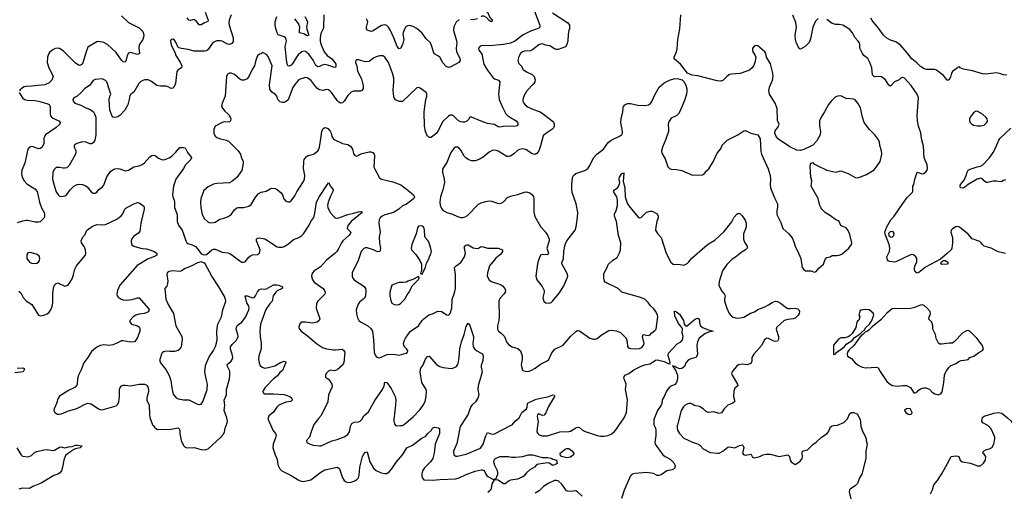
# Model space of a CAD drawing. Header units: inches. Extents: x 2220522 to 2384314, y 721474 to 893490.
# Tile 65 of 256: x 2254778 to 2265918, y 799246 to 804594. Entities that reach past the tile are written whole.
import ezdxf

# ---------------------------------------------------------------- set-up
doc = ezdxf.new("R2010")
doc.units = ezdxf.units.IN
doc.header["$MEASUREMENT"] = 0
for name, color, linetype in [('C2759', 7, 'Continuous'), ('C2769', 7, 'Continuous'), ('C2850', 7, 'Continuous'), ('C2860', 7, 'Continuous')]:
    doc.layers.add(name, color=color, linetype=linetype)

msp = doc.modelspace()

# ---------------------------------------------------------------- linework, layer by layer
at = {"layer": 'C2759', "color": 5}
for points, elevation in [([(2256289, 800000), (2256302, 799982), (2256330, 799960), (2256350, 799956), (2256400, 799960), (2256470, 799957), (2256570, 799976), (2256584, 799964), (2256589, 799950), (2256590, 799910), (2256604, 799830), (2256630, 799776), (2256650, 799757), (2256670, 799750), (2256750, 799752), (2256830, 799730), (2256870, 799727), (2256910, 799739), (2257050, 799866), (2257080, 799900), (2257094, 799926), (2257103, 799970), (2257114, 800000)], 220), ([(2257620, 800000), (2257641, 799950), (2257673, 799910), (2257678, 799890), (2257676, 799875), (2257644, 799790), (2257643, 799750), (2257668, 799670), (2257688, 799628), (2257701, 799550), (2257722, 799510), (2257742, 799490), (2257850, 799437), (2257930, 799386), (2257950, 799376), (2257990, 799367), (2258070, 799385), (2258185, 799475), (2258230, 799498), (2258370, 799530), (2258390, 799520), (2258397, 799510), (2258429, 799409), (2258450, 799378), (2258470, 799364), (2258490, 799358), (2258530, 799360), (2258570, 799374), (2258590, 799386), (2258610, 799411), (2258619, 799441), (2258626, 799530), (2258658, 799650), (2258670, 799676), (2258690, 799699), (2258710, 799705), (2258740, 799590), (2258779, 799519), (2258810, 799494), (2258867, 799467), (2258910, 799458), (2258930, 799460), (2258960, 799480), (2258997, 799523), (2259042, 799590), (2259110, 799670), (2259159, 799750), (2259221, 799779), (2259330, 799863), (2259370, 799876), (2259394, 799910), (2259436, 799950), (2259450, 799971), (2259470, 799982), (2259517, 799977), (2259527, 799967), (2259529, 799910), (2259477, 799790), (2259467, 799690), (2259451, 799630), (2259426, 799590), (2259356, 799524), (2259337, 799490), (2259328, 799452), (2259327, 799427), (2259330, 799408), (2259350, 799387), (2259450, 799383), (2259530, 799392), (2259710, 799397), (2259750, 799409), (2259830, 799447), (2259930, 799485), (2260000, 799499)], 220), ([(2258102, 800000), (2258074, 799930), (2258056, 799870), (2258023, 799830), (2258028, 799808), (2258065, 799790), (2258100, 799780), (2258170, 799770), (2258190, 799772), (2258310, 799829), (2258370, 799842), (2258450, 799873), (2258490, 799899), (2258510, 799931), (2258521, 799990), (2258526, 800000)], 240), ([(2259041, 800000), (2259056, 799996), (2259088, 800000)], 240), ([(2259768, 800000), (2259761, 799990), (2259722, 799798), (2259685, 799710), (2259689, 799669), (2259713, 799653), (2259733, 799653), (2259830, 799676), (2259990, 799744), (2260000, 799758)], 240), ([(2254747, 799750), (2254790, 799674), (2254810, 799656), (2254872, 799648), (2254910, 799661), (2254945, 799695), (2254970, 799708), (2255050, 799727), (2255090, 799730), (2255150, 799719), (2255170, 799722), (2255230, 799757), (2255250, 799762), (2255272, 799752), (2255290, 799750), (2255330, 799760), (2255370, 799763), (2255410, 799778), (2255430, 799780), (2255485, 799770), (2255462, 799750), (2255404, 799736), (2255376, 799724), (2255364, 799710), (2255318, 799682), (2255297, 799663), (2255276, 799610), (2255263, 799530), (2255251, 799490), (2255230, 799463), (2255210, 799450), (2255163, 799437), (2255020, 799350), (2254927, 799313), (2254890, 799290), (2254806, 799294), (2254770, 799282)], 180)]:
    msp.add_lwpolyline(points, dxfattribs=dict(at, elevation=elevation))
at = {"layer": 'C2769', "color": 5}
for points, elevation in [([(2260000, 799758), (2260023, 799790), (2260050, 799884), (2260070, 799924), (2260107, 799907), (2260130, 799904), (2260150, 799908), (2260330, 800000)], 240), ([(2260638, 800000), (2260630, 799930), (2260641, 799910), (2260657, 799897), (2260690, 799883), (2260750, 799883), (2260890, 799928), (2260990, 799934), (2261010, 799939), (2261070, 799976), (2261090, 799982), (2261110, 799980), (2261145, 799950), (2261174, 799934), (2261311, 799890), (2261350, 799882), (2261390, 799881), (2261431, 799889), (2261470, 799905), (2261503, 799930), (2261525, 799955), (2261555, 800000)], 240), ([(2261956, 800000), (2261970, 799971), (2261975, 799950), (2261975, 799890), (2261963, 799810), (2261967, 799790), (2262056, 799670), (2262080, 799650), (2262139, 799619), (2262179, 799579), (2262193, 799550), (2262185, 799515), (2262160, 799500), (2262101, 799490), (2262036, 799444), (2262010, 799434), (2261990, 799436), (2261950, 799457), (2261870, 799468), (2261741, 799459), (2261710, 799452), (2261698, 799442), (2261689, 799431), (2261615, 799270), (2261585, 799175)], 240), ([(2262218, 800000), (2262216, 799970), (2262221, 799950), (2262242, 799910), (2262290, 799857), (2262390, 799812), (2262459, 799790), (2262477, 799777), (2262510, 799737), (2262590, 799695), (2262668, 799688), (2262690, 799690), (2262734, 799710), (2262790, 799755), (2262810, 799759), (2262870, 799747), (2262923, 799777), (2262950, 799781), (2262965, 799770), (2262971, 799751), (2262956, 799690), (2262971, 799671), (2262990, 799667), (2263050, 799678), (2263055, 799675), (2263070, 799642), (2263090, 799636), (2263150, 799651), (2263189, 799671), (2263224, 799676), (2263270, 799678), (2263370, 799650), (2263470, 799670), (2263487, 799650), (2263494, 799610), (2263507, 799590), (2263550, 799561), (2263582, 799578), (2263610, 799601), (2263630, 799630), (2263635, 799650), (2263630, 799690), (2263635, 799710), (2263690, 799728), (2263703, 799737), (2263750, 799787), (2263790, 799812), (2263850, 799868), (2263913, 799910), (2263930, 799930), (2263952, 799988), (2263970, 799997), (2263986, 800000)], 260), ([(2264295, 800000), (2264296, 799990), (2264320, 799920), (2264341, 799890), (2264356, 799850), (2264355, 799830), (2264365, 799790), (2264350, 799710), (2264352, 799630), (2264306, 799450), (2264280, 799410), (2264255, 799345), (2264230, 799320), (2264176, 799284), (2264168, 799272), (2264163, 799250), (2264182, 799170)], 260), ([(2265084, 799230), (2265107, 799273), (2265120, 799330), (2265161, 799379), (2265216, 799464), (2265276, 799570), (2265315, 799650), (2265370, 799660), (2265390, 799656), (2265403, 799650), (2265420, 799610), (2265441, 799590), (2265534, 799574), (2265613, 799547), (2265650, 799547), (2265683, 799577), (2265704, 799610), (2265709, 799650), (2265690, 799677), (2265674, 799690), (2265683, 799710), (2265710, 799725), (2265759, 799741), (2265782, 799758), (2265800, 799790), (2265810, 799850), (2265810, 799870), (2265804, 799890), (2265770, 799962), (2265732, 800000)], 260), ([(2260000, 799499), (2260010, 799501), (2260031, 799491), (2260051, 799450), (2260068, 799428), (2260130, 799395), (2260166, 799394), (2260187, 799450), (2260189, 799470), (2260184, 799490), (2260152, 799550), (2260144, 799590), (2260146, 799610), (2260154, 799626), (2260210, 799650), (2260310, 799651), (2260344, 799644), (2260384, 799644), (2260470, 799652), (2260530, 799669), (2260582, 799670), (2260690, 799640), (2260750, 799641), (2260790, 799632), (2260810, 799621), (2260852, 799610), (2260859, 799570), (2260830, 799555), (2260810, 799550), (2260770, 799576), (2260758, 799578), (2260723, 799577), (2260630, 799560), (2260603, 799530), (2260550, 799498), (2260510, 799466), (2260482, 799430), (2260463, 799417), (2260410, 799396), (2260330, 799384), (2260308, 799372), (2260270, 799342), (2260250, 799341), (2260190, 799382), (2260170, 799388), (2260150, 799388), (2260141, 799379), (2260120, 799340), (2260112, 799288), (2260104, 799270), (2260075, 799245)], 220), ([(2261143, 799203), (2261090, 799252), (2261070, 799262), (2261010, 799253), (2260977, 799257), (2260963, 799263), (2260910, 799337), (2260870, 799374), (2260850, 799381), (2260830, 799379), (2260765, 799350), (2260705, 799310), (2260656, 799264), (2260610, 799237)], 240)]:
    msp.add_lwpolyline(points, dxfattribs=dict(at, elevation=elevation))
at = {"layer": 'C2769', "color": 5, "elevation": 220}
msp.add_lwpolyline([(2260970, 799635), (2260908, 799650), (2260897, 799657), (2260893, 799690), (2260950, 799734), (2260970, 799743), (2260990, 799740), (2261020, 799720), (2261046, 799690), (2261043, 799670), (2261026, 799654), (2261010, 799645)], close=True, dxfattribs=at)
at = {"layer": 'C2850', "color": 5}
for points, elevation in [([(2255930, 804636), (2256010, 804563), (2256130, 804500), (2256170, 804461), (2256179, 804439), (2256182, 804410), (2256172, 804368), (2256130, 804309), (2256126, 804274), (2256133, 804210), (2256110, 804199), (2256030, 804221), (2256010, 804214), (2255994, 804190), (2255982, 804138), (2255970, 804113), (2255950, 804115), (2255930, 804136), (2255870, 804223), (2255773, 804313), (2255730, 804334), (2255670, 804346), (2255650, 804344), (2255550, 804281), (2255530, 804229), (2255490, 804095), (2255470, 804078), (2255450, 804077), (2255410, 804103), (2255270, 804241), (2255230, 804267), (2255191, 804271), (2255170, 804263), (2255145, 804250), (2255116, 804224), (2255106, 804210), (2255092, 804170), (2255090, 804110), (2255107, 804050), (2255149, 803970), (2255155, 803950), (2255142, 803910), (2255110, 803879), (2255063, 803857), (2254910, 803840), (2254850, 803838), (2254830, 803832), (2254810, 803823), (2254782, 803798), (2254775, 803790)], 220), ([(2257170, 804650), (2257146, 804590), (2257144, 804556), (2257148, 804530), (2257194, 804390), (2257193, 804347), (2257177, 804323), (2257150, 804314), (2257130, 804318), (2257070, 804350), (2257046, 804354), (2257010, 804353), (2256990, 804347), (2256957, 804323), (2256910, 804255), (2256890, 804240), (2256870, 804237), (2256750, 804239), (2256685, 804255), (2256607, 804267), (2256577, 804277), (2256567, 804287), (2256550, 804333), (2256530, 804361), (2256510, 804374), (2256490, 804368), (2256486, 804350), (2256491, 804310), (2256536, 804216), (2256544, 804190), (2256594, 804114), (2256613, 804070), (2256610, 804049), (2256570, 804025), (2256554, 804006), (2256540, 803870), (2256522, 803830), (2256510, 803820), (2256490, 803816), (2256450, 803836), (2256430, 803840), (2256370, 803840), (2256330, 803850), (2256270, 803894), (2256230, 803914), (2256192, 803912), (2256170, 803904), (2256150, 803893), (2256127, 803870), (2256070, 803772), (2256036, 803750), (2256024, 803736), (2256018, 803690), (2256002, 803630), (2255968, 803570), (2255910, 803510), (2255890, 803496), (2255850, 803487), (2255832, 803492), (2255823, 803503), (2255799, 803570), (2255791, 803690), (2255796, 803724), (2255809, 803750), (2255782, 803830), (2255773, 803873), (2255765, 803890), (2255750, 803905), (2255720, 803920), (2255710, 803924), (2255630, 803918), (2255610, 803906), (2255570, 803854), (2255510, 803811), (2255472, 803768), (2255427, 803730), (2255392, 803708), (2255381, 803690), (2255384, 803670), (2255403, 803650), (2255470, 803627), (2255510, 803605), (2255577, 803577), (2255612, 803552), (2255626, 803530), (2255638, 803490), (2255641, 803450), (2255639, 803290), (2255628, 803232), (2255610, 803199), (2255590, 803190), (2255570, 803190), (2255530, 803206), (2255490, 803210), (2255426, 803194), (2255401, 803179), (2255395, 803170), (2255394, 803150), (2255412, 803112), (2255414, 803090), (2255409, 803070), (2255337, 802943), (2255310, 802917), (2255290, 802912), (2255270, 802912), (2255230, 802922), (2255190, 802921), (2255170, 802904), (2255152, 802870), (2255148, 802790), (2255170, 802705), (2255190, 802645), (2255215, 802610), (2255230, 802597), (2255251, 802591), (2255290, 802600), (2255310, 802616), (2255350, 802670), (2255390, 802708), (2255430, 802728), (2255450, 802732), (2255490, 802728), (2255518, 802718), (2255541, 802701), (2255587, 802647), (2255610, 802631), (2255630, 802631), (2255650, 802643), (2255670, 802667), (2255716, 802704), (2255730, 802721), (2255765, 802815), (2255805, 802875), (2255830, 802896), (2255854, 802906), (2255890, 802909), (2255910, 802907), (2255970, 802885), (2256010, 802891), (2256070, 802930), (2256130, 802940), (2256164, 802956), (2256190, 802974), (2256250, 803040), (2256270, 803055), (2256290, 803060), (2256310, 803055), (2256348, 803028), (2256381, 803010), (2256410, 803008), (2256430, 803014), (2256470, 803031), (2256498, 803050), (2256541, 803090), (2256590, 803146), (2256630, 803148), (2256650, 803142), (2256678, 803090), (2256711, 803050), (2256721, 803030), (2256713, 803010), (2256654, 802950), (2256631, 802909), (2256544, 802790), (2256517, 802710), (2256508, 802610), (2256509, 802590), (2256527, 802550), (2256530, 802530), (2256530, 802470), (2256558, 802390), (2256558, 802310), (2256576, 802270), (2256616, 802210), (2256633, 802170), (2256656, 802090), (2256670, 802070), (2256682, 802062), (2256730, 802047), (2256766, 802026), (2256795, 801995), (2256830, 801945), (2256850, 801935), (2256870, 801932), (2256890, 801937), (2256950, 801989), (2256970, 801996), (2256990, 801996), (2257070, 801963), (2257134, 801954), (2257164, 801944), (2257210, 801912), (2257270, 801863), (2257290, 801850), (2257310, 801848), (2257330, 801855), (2257370, 801907), (2257390, 801922), (2257410, 801931), (2257470, 801935), (2257492, 801950), (2257499, 801990), (2257456, 802090), (2257457, 802110), (2257470, 802123), (2257490, 802124), (2257550, 802112), (2257590, 802093), (2257650, 802048), (2257690, 802025), (2257710, 802020), (2257750, 802020), (2257772, 802028), (2257821, 802059), (2257874, 802106), (2257937, 802130), (2257970, 802150), (2257990, 802171), (2258054, 802270), (2258073, 802310), (2258105, 802355), (2258117, 802403), (2258136, 802530), (2258170, 802593), (2258257, 802723), (2258270, 802750), (2258293, 802710), (2258324, 802670), (2258322, 802650), (2258297, 802603), (2258268, 802530), (2258260, 802490), (2258264, 802470), (2258290, 802413), (2258338, 802358), (2258350, 802350), (2258367, 802347), (2258390, 802350), (2258490, 802391), (2258556, 802404), (2258610, 802420), (2258642, 802422), (2258650, 802418), (2258653, 802410), (2258530, 802311), (2258496, 802270), (2258486, 802250), (2258484, 802230), (2258523, 802190), (2258518, 802170), (2258502, 802150), (2258434, 802090), (2258419, 802070), (2258390, 802010), (2258365, 801970), (2258348, 801950), (2258250, 801872), (2258182, 801798), (2258110, 801750), (2258092, 801730), (2258083, 801710), (2258078, 801690), (2258089, 801649), (2258110, 801625), (2258210, 801553), (2258228, 801530), (2258233, 801510), (2258230, 801489), (2258151, 801410), (2258137, 801383), (2258132, 801330), (2258173, 801210), (2258167, 801190), (2258145, 801170), (2258090, 801158), (2258010, 801172), (2257970, 801169), (2257948, 801152), (2257939, 801130), (2257936, 801110), (2257943, 801090), (2257961, 801070), (2258035, 801015), (2258137, 800930), (2258205, 800885), (2258250, 800869), (2258330, 800857), (2258350, 800856), (2258425, 800865), (2258447, 800850), (2258456, 800830), (2258444, 800710), (2258430, 800685), (2258370, 800633), (2258350, 800624), (2258330, 800621), (2258294, 800626), (2258270, 800617), (2258247, 800590), (2258238, 800570), (2258238, 800550), (2258270, 800526), (2258290, 800501), (2258308, 800470), (2258312, 800450), (2258308, 800430), (2258272, 800350), (2258264, 800270), (2258258, 800250), (2258226, 800194), (2258190, 800115), (2258159, 800081), (2258107, 800013), (2258102, 800000)], 240), ([(2256878, 804678), (2256912, 804590), (2256908, 804572), (2256870, 804559), (2256830, 804537), (2256810, 804534), (2256770, 804584), (2256761, 804590), (2256750, 804596), (2256710, 804585), (2256690, 804587), (2256673, 804613)], 220), ([(2258219, 804650), (2258216, 804510), (2258211, 804490), (2258184, 804436), (2258177, 804390), (2258179, 804350), (2258189, 804310), (2258224, 804230), (2258255, 804190), (2258311, 804150), (2258343, 804110), (2258353, 804090), (2258356, 804070), (2258350, 804053), (2258330, 804056), (2258277, 804077), (2258230, 804085), (2258200, 804080), (2258170, 804063), (2258150, 804062), (2258130, 804076), (2258097, 804137), (2258050, 804204), (2258010, 804234), (2257990, 804236), (2257970, 804228), (2257930, 804195), (2257910, 804171), (2257870, 804103), (2257850, 804079), (2257828, 804068), (2257810, 804072), (2257800, 804110), (2257782, 804290), (2257795, 804350), (2257794, 804374), (2257787, 804387), (2257770, 804400), (2257704, 804424), (2257690, 804445), (2257674, 804494), (2257668, 804530), (2257670, 804570), (2257687, 804630)], 240), ([(2258003, 804630), (2258028, 804590), (2258035, 804570), (2258024, 804510), (2258027, 804487), (2258047, 804430), (2258044, 804416), (2258030, 804411), (2257992, 804432), (2257945, 804445), (2257942, 804470), (2257948, 804510), (2257934, 804550), (2257890, 804604)], 220), ([(2259750, 804594), (2259716, 804564), (2259688, 804512), (2259685, 804470), (2259717, 804370), (2259724, 804330), (2259716, 804270), (2259719, 804230), (2259757, 804157), (2259761, 804130), (2259748, 804110), (2259650, 804058), (2259630, 804053), (2259603, 804063), (2259565, 804105), (2259530, 804170), (2259510, 804186), (2259468, 804208), (2259442, 804290), (2259424, 804330), (2259377, 804377), (2259330, 804442), (2259270, 804495), (2259230, 804516), (2259190, 804527), (2259170, 804525), (2259148, 804512), (2259130, 804487), (2259116, 804450), (2259114, 804430), (2259123, 804370), (2259114, 804326), (2259090, 804270), (2259070, 804262), (2259050, 804291), (2259011, 804390), (2258970, 804478), (2258950, 804508), (2258930, 804527), (2258910, 804534), (2258870, 804527), (2258770, 804462), (2258750, 804461), (2258714, 804474), (2258703, 804490), (2258702, 804510), (2258715, 804570), (2258711, 804590), (2258703, 804603)], 240), ([(2259956, 804604), (2259910, 804593), (2259877, 804597)], 240), ([(2260000, 804297), (2259987, 804293), (2259969, 804270), (2259973, 804250), (2260000, 804213)], 260), ([(2260000, 803445), (2259888, 803492), (2259869, 803491), (2259854, 803466), (2259835, 803445), (2259810, 803435), (2259787, 803433), (2259770, 803436), (2259743, 803450), (2259685, 803505), (2259670, 803513), (2259650, 803514), (2259630, 803500), (2259563, 803437), (2259517, 803343), (2259490, 803306), (2259450, 803270), (2259430, 803260), (2259410, 803260), (2259390, 803278), (2259384, 803290), (2259369, 803329), (2259358, 803390), (2259354, 803550), (2259374, 803690), (2259385, 803730), (2259385, 803750), (2259376, 803770), (2259310, 803819), (2259290, 803825), (2259270, 803821), (2259110, 803668), (2259070, 803667), (2259030, 803687), (2259015, 803710), (2259006, 803750), (2259003, 803797), (2259011, 803891), (2259009, 803930), (2258996, 803990), (2258950, 804109), (2258910, 804169), (2258885, 804185), (2258850, 804185), (2258810, 804173), (2258782, 804158), (2258730, 804120), (2258690, 804118), (2258610, 804139), (2258590, 804139), (2258581, 804130), (2258579, 804110), (2258591, 804071), (2258599, 804010), (2258644, 803924), (2258664, 803850), (2258665, 803810), (2258650, 803792), (2258635, 803785), (2258556, 803784), (2258530, 803773), (2258490, 803736), (2258450, 803670), (2258430, 803652), (2258409, 803650), (2258390, 803660), (2258370, 803678), (2258310, 803766), (2258290, 803786), (2258270, 803800), (2258250, 803802), (2258208, 803792), (2258170, 803798), (2258140, 803820), (2258070, 803908), (2258030, 803936), (2258010, 803939), (2257950, 803919), (2257930, 803904), (2257890, 803860), (2257870, 803827), (2257815, 803685), (2257793, 803667), (2257770, 803657), (2257750, 803657), (2257725, 803665), (2257700, 803690), (2257689, 803730), (2257667, 803750), (2257630, 803772), (2257607, 803807), (2257604, 803856), (2257635, 804070), (2257590, 804178), (2257570, 804201), (2257530, 804222), (2257511, 804209), (2257490, 804204), (2257470, 804184), (2257450, 804135), (2257434, 804070), (2257409, 804030), (2257371, 803949), (2257350, 803924), (2257318, 803910), (2257290, 803910), (2257270, 803920), (2257210, 803973), (2257170, 803987), (2257150, 803987), (2257130, 803976), (2257116, 803950), (2257104, 803730), (2257070, 803650), (2257063, 803610), (2257071, 803591), (2257098, 803558), (2257134, 803530), (2257151, 803510), (2257167, 803470), (2257164, 803450), (2257150, 803436), (2257130, 803433), (2257090, 803437), (2257070, 803432), (2256991, 803390), (2256973, 803350), (2256973, 803310), (2256990, 803277), (2257010, 803260), (2257050, 803244), (2257118, 803230), (2257139, 803219), (2257251, 803110), (2257277, 803070), (2257288, 803030), (2257306, 802990), (2257306, 802970), (2257290, 802886), (2257233, 802807), (2257179, 802761), (2257152, 802748), (2257010, 802739), (2256969, 802731), (2256910, 802704), (2256861, 802659), (2256826, 802570), (2256823, 802530), (2256827, 802470), (2256842, 802390), (2256870, 802339), (2256905, 802305), (2256930, 802296), (2256970, 802298), (2256990, 802304), (2257042, 802338), (2257091, 802349), (2257135, 802365), (2257170, 802388), (2257210, 802443), (2257236, 802464), (2257250, 802468), (2257310, 802470), (2257370, 802482), (2257396, 802504), (2257442, 802578), (2257477, 802623), (2257510, 802642), (2257566, 802654), (2257610, 802681), (2257630, 802687), (2257670, 802684), (2257690, 802673), (2257735, 802635), (2257750, 802610), (2257767, 802567), (2257790, 802541), (2257810, 802531), (2257829, 802531), (2257850, 802544), (2257890, 802599), (2257914, 802646), (2257990, 802763), (2258001, 802790), (2258005, 802830), (2257990, 802910), (2257992, 802988), (2257997, 803010), (2258019, 803041), (2258042, 803058), (2258090, 803069), (2258110, 803077), (2258151, 803110), (2258164, 803130), (2258170, 803150), (2258190, 803270), (2258195, 803330), (2258210, 803362), (2258230, 803372), (2258250, 803370), (2258263, 803363), (2258290, 803334), (2258302, 803310), (2258311, 803270), (2258330, 803243), (2258430, 803193), (2258490, 803180), (2258522, 803162), (2258542, 803130), (2258556, 803076), (2258570, 803056), (2258590, 803051), (2258650, 803078), (2258730, 803098), (2258750, 803099), (2258772, 803092), (2258788, 803070), (2258793, 803053), (2258786, 802926), (2258791, 802910), (2258850, 802804), (2258870, 802789), (2258998, 802758), (2259090, 802726), (2259190, 802650), (2259233, 802610), (2259246, 802590), (2259236, 802570), (2259214, 802550), (2259153, 802507), (2259110, 802488), (2259069, 802450), (2259007, 802413), (2258910, 802387), (2258880, 802370), (2258857, 802350), (2258846, 802330), (2258841, 802290), (2258856, 802190), (2258846, 802133), (2258848, 802068), (2258859, 802010), (2258857, 801983), (2258851, 801970), (2258830, 801966), (2258770, 801992), (2258710, 802011), (2258690, 802013), (2258670, 802004), (2258643, 801970), (2258607, 801870), (2258538, 801730), (2258538, 801690), (2258546, 801670), (2258562, 801650), (2258588, 801630), (2258650, 801595), (2258678, 801570), (2258689, 801550), (2258694, 801530), (2258692, 801468), (2258678, 801442), (2258624, 801396), (2258606, 801374), (2258585, 801310), (2258587, 801267), (2258600, 801220), (2258614, 801190), (2258634, 801174), (2258718, 801130), (2258750, 801100), (2258769, 801070), (2258781, 800970), (2258790, 800830), (2258799, 800799), (2258810, 800781), (2258830, 800770), (2258850, 800769), (2258936, 800804), (2259006, 800807), (2259070, 800797), (2259150, 800820), (2259165, 800830), (2259169, 800850), (2259156, 800870), (2259132, 800892), (2259123, 800910), (2259120, 800930), (2259130, 800968), (2259141, 800990), (2259196, 801064), (2259290, 801128), (2259330, 801188), (2259351, 801209), (2259407, 801253), (2259450, 801266), (2259510, 801296), (2259550, 801293), (2259610, 801255), (2259629, 801251), (2259650, 801270), (2259666, 801330), (2259672, 801428), (2259698, 801502), (2259708, 801550), (2259707, 801710), (2259699, 801790), (2259715, 801810), (2259770, 801846), (2259811, 801910), (2259821, 801950), (2259810, 802010), (2259811, 802029), (2259821, 802039), (2259835, 802045), (2259850, 802046), (2259910, 802012), (2259930, 802007), (2259950, 802005), (2259970, 802010), (2259990, 802024), (2260000, 802025)], 260), ([(2254771, 803770), (2254811, 803710), (2254831, 803690), (2254862, 803682), (2254950, 803679), (2254990, 803672), (2255085, 803645), (2255110, 803633), (2255124, 803610), (2255121, 803530), (2255125, 803505), (2255144, 803484), (2255222, 803450), (2255237, 803430), (2255232, 803410), (2255190, 803372), (2255070, 803290), (2255061, 803279), (2255051, 803250), (2255050, 803190), (2255030, 803148), (2255010, 803136), (2254990, 803133), (2254930, 803156), (2254910, 803158), (2254890, 803152), (2254870, 803130), (2254837, 802970), (2254801, 802890), (2254799, 802850), (2254807, 802810), (2254830, 802769), (2254857, 802737), (2254950, 802681), (2254975, 802650), (2255002, 802530), (2255026, 802466), (2255056, 802410), (2255060, 802390), (2255057, 802363), (2255050, 802347), (2255030, 802324), (2255010, 802307), (2254990, 802301), (2254950, 802301), (2254870, 802322), (2254850, 802323), (2254810, 802315), (2254750, 802293)], 220), ([(2260000, 803025), (2259984, 803016), (2259930, 802997), (2259890, 802996), (2259850, 803010), (2259824, 803030), (2259807, 803050), (2259770, 803118), (2259750, 803141), (2259730, 803152), (2259710, 803150), (2259690, 803135), (2259654, 803090), (2259610, 802979), (2259566, 802910), (2259562, 802898), (2259562, 802870), (2259582, 802790), (2259584, 802750), (2259567, 802670), (2259539, 802590), (2259530, 802530), (2259534, 802494), (2259546, 802466), (2259563, 802443), (2259585, 802425), (2259610, 802411), (2259673, 802393), (2259730, 802366), (2259770, 802354), (2259790, 802354), (2259819, 802361), (2259844, 802376), (2259970, 802506), (2259990, 802519), (2260000, 802522)], 280), ([(2254770, 801522), (2254790, 801501), (2254817, 801450), (2254850, 801412), (2254916, 801370), (2254990, 801251), (2255010, 801244), (2255050, 801250), (2255090, 801266), (2255110, 801284), (2255130, 801310), (2255146, 801350), (2255153, 801390), (2255153, 801490), (2255162, 801558), (2255171, 801590), (2255190, 801610), (2255210, 801615), (2255290, 801580), (2255310, 801584), (2255330, 801597), (2255350, 801624), (2255375, 801670), (2255388, 801710), (2255401, 801770), (2255419, 801810), (2255521, 801930), (2255528, 801950), (2255522, 801990), (2255506, 802026), (2255476, 802070), (2255475, 802090), (2255489, 802130), (2255518, 802162), (2255535, 802205), (2255544, 802216), (2255603, 802257), (2255630, 802270), (2255650, 802275), (2255710, 802272), (2255750, 802277), (2255868, 802332), (2255905, 802355), (2255926, 802374), (2255943, 802397), (2255969, 802451), (2255979, 802461), (2256070, 802510), (2256110, 802524), (2256130, 802523), (2256183, 802483), (2256188, 802470), (2256187, 802450), (2256147, 802290), (2256138, 802202), (2256123, 802177), (2256070, 802143), (2256046, 802114), (2256038, 802090), (2256042, 802050), (2256070, 802030), (2256132, 802012), (2256170, 802004), (2256210, 802002), (2256251, 801991), (2256301, 801970), (2256330, 801950), (2256331, 801930), (2256296, 801910), (2256230, 801888), (2256108, 801812), (2255911, 801590), (2255884, 801530), (2255876, 801490), (2255880, 801470), (2255893, 801453), (2255927, 801430), (2255950, 801422), (2255990, 801419), (2256049, 801429), (2256110, 801446), (2256130, 801445), (2256233, 801330), (2256244, 801310), (2256240, 801300), (2256232, 801288), (2256191, 801270), (2256130, 801262), (2256093, 801250), (2256062, 801230), (2256025, 801190), (2256024, 801170), (2256042, 801150), (2256070, 801139), (2256111, 801130), (2256130, 801118), (2256139, 801099), (2256139, 801070), (2256110, 800999), (2256092, 800968), (2256075, 800950), (2256030, 800943), (2255950, 800961), (2255930, 800961), (2255870, 800930), (2255830, 800916), (2255790, 800907), (2255730, 800914), (2255690, 800908), (2255650, 800888), (2255590, 800840), (2255547, 800770), (2255502, 800710), (2255473, 800630), (2255442, 800570), (2255432, 800530), (2255429, 800470), (2255417, 800443), (2255403, 800430), (2255330, 800398), (2255230, 800335), (2255213, 800310), (2255196, 800250), (2255168, 800190), (2255165, 800170), (2255174, 800150), (2255205, 800130), (2255230, 800129), (2255250, 800133), (2255332, 800168), (2255425, 800195), (2255517, 800243), (2255550, 800255), (2255587, 800247), (2255670, 800190), (2255690, 800181), (2255710, 800179), (2255870, 800223), (2255890, 800242), (2255900, 800270), (2255908, 800330), (2255908, 800410), (2255916, 800430), (2255930, 800449), (2255950, 800458), (2255970, 800459), (2256030, 800450), (2256130, 800471), (2256191, 800471), (2256218, 800458), (2256231, 800431), (2256234, 800390), (2256216, 800310), (2256218, 800290), (2256243, 800230), (2256245, 800130), (2256252, 800092), (2256281, 800010), (2256289, 800000)], 220), ([(2257114, 800000), (2257124, 800030), (2257128, 800050), (2257123, 800090), (2257091, 800170), (2257100, 800230), (2257093, 800290), (2257116, 800350), (2257118, 800410), (2257151, 800529), (2257157, 800570), (2257155, 800615), (2257129, 800670), (2257127, 800690), (2257171, 800730), (2257183, 800750), (2257189, 800770), (2257183, 800810), (2257164, 800864), (2257164, 800890), (2257180, 800920), (2257231, 800969), (2257243, 800990), (2257248, 801010), (2257245, 801030), (2257226, 801090), (2257235, 801125), (2257254, 801146), (2257290, 801172), (2257334, 801226), (2257371, 801310), (2257375, 801330), (2257371, 801350), (2257349, 801390), (2257330, 801470), (2257350, 801468), (2257410, 801447), (2257430, 801450), (2257446, 801470), (2257467, 801513), (2257490, 801541), (2257510, 801549), (2257550, 801545), (2257570, 801549), (2257650, 801593), (2257686, 801594), (2257711, 801590), (2257750, 801570), (2257747, 801550), (2257690, 801524), (2257674, 801510), (2257644, 801470), (2257633, 801410), (2257604, 801376), (2257564, 801316), (2257503, 801150), (2257494, 801070), (2257497, 801010), (2257511, 800930), (2257511, 800890), (2257509, 800870), (2257482, 800790), (2257480, 800750), (2257486, 800710), (2257500, 800680), (2257521, 800661), (2257550, 800650), (2257590, 800656), (2257663, 800677), (2257730, 800715), (2257770, 800730), (2257786, 800726), (2257790, 800714), (2257750, 800625), (2257720, 800600), (2257695, 800565), (2257650, 800529), (2257555, 800430), (2257527, 800390), (2257531, 800370), (2257550, 800361), (2257650, 800361), (2257770, 800354), (2257833, 800330), (2257856, 800310), (2257862, 800290), (2257846, 800274), (2257790, 800266), (2257711, 800230), (2257686, 800210), (2257649, 800151), (2257596, 800110), (2257588, 800090), (2257590, 800070), (2257620, 800000)], 220), ([(2259088, 800000), (2259110, 800003), (2259130, 800016), (2259230, 800100), (2259310, 800184), (2259344, 800230), (2259366, 800274), (2259378, 800330), (2259380, 800390), (2259375, 800410), (2259327, 800490), (2259309, 800610), (2259317, 800650), (2259338, 800682), (2259370, 800754), (2259390, 800783), (2259410, 800787), (2259493, 800693), (2259531, 800671), (2259570, 800659), (2259630, 800649), (2259670, 800647), (2259719, 800670), (2259732, 800688), (2259737, 800703), (2259749, 800771), (2259756, 800870), (2259775, 800950), (2259808, 801032), (2259830, 801121), (2259850, 801158), (2259870, 801132), (2259911, 801010), (2259912, 800990), (2259903, 800930), (2259909, 800890), (2259924, 800870), (2259950, 800847), (2260000, 800820)], 240), ([(2254750, 800650), (2254815, 800655), (2254827, 800647), (2254830, 800630), (2254817, 800610), (2254724, 800596)], 180), ([(2260000, 800685), (2259998, 800670), (2260000, 800663)], 240), ([(2260000, 800568), (2259964, 800450), (2259962, 800410), (2259971, 800350), (2259961, 800310), (2259935, 800270), (2259892, 800230), (2259878, 800210), (2259850, 800130), (2259768, 800000)], 240), ([(2258526, 800000), (2258537, 800023), (2258561, 800039), (2258610, 800043), (2258630, 800050), (2258650, 800070), (2258673, 800110), (2258724, 800156), (2258797, 800283), (2258882, 800410), (2258901, 800450), (2258910, 800493), (2258933, 800490), (2258981, 800421), (2259027, 800330), (2259032, 800292), (2259030, 800230), (2259009, 800070), (2259009, 800049), (2259019, 800019), (2259030, 800003), (2259041, 800000)], 240)]:
    msp.add_lwpolyline(points, dxfattribs=dict(at, elevation=elevation))
for points, elevation in [([(2259310, 802262), (2259290, 802258), (2259280, 802240), (2259264, 802170), (2259215, 802050), (2259207, 802010), (2259211, 801990), (2259258, 801938), (2259306, 801870), (2259311, 801851), (2259325, 801830), (2259322, 801750), (2259314, 801730), (2259318, 801718), (2259330, 801714), (2259370, 801794), (2259382, 801838), (2259409, 801890), (2259412, 801908), (2259430, 801942), (2259436, 801970), (2259430, 802006), (2259409, 802070), (2259396, 802096), (2259364, 802130), (2259360, 802140), (2259359, 802210), (2259350, 802246), (2259330, 802258)], 280), ([(2254890, 801959), (2254866, 801950), (2254857, 801930), (2254859, 801890), (2254888, 801850), (2254910, 801837), (2254930, 801833), (2254970, 801839), (2254990, 801850), (2255003, 801870), (2255006, 801890), (2254997, 801917), (2254976, 801936), (2254910, 801955)], 240), ([(2256830, 801852), (2256790, 801842), (2256717, 801803), (2256650, 801778), (2256610, 801751), (2256590, 801744), (2256510, 801752), (2256470, 801745), (2256445, 801730), (2256441, 801710), (2256453, 801633), (2256452, 801610), (2256441, 801579), (2256421, 801550), (2256433, 801430), (2256457, 801370), (2256517, 801270), (2256545, 801130), (2256613, 801010), (2256616, 800976), (2256605, 800890), (2256590, 800864), (2256570, 800850), (2256530, 800840), (2256478, 800838), (2256430, 800843), (2256404, 800836), (2256390, 800825), (2256383, 800810), (2256364, 800750), (2256363, 800730), (2256370, 800710), (2256430, 800635), (2256469, 800569), (2256489, 800510), (2256494, 800450), (2256505, 800390), (2256516, 800356), (2256532, 800332), (2256550, 800313), (2256570, 800302), (2256630, 800292), (2256690, 800292), (2256790, 800243), (2256810, 800239), (2256830, 800244), (2256850, 800275), (2256870, 800321), (2256900, 800410), (2256902, 800470), (2256886, 800530), (2256874, 800610), (2256876, 800650), (2256885, 800690), (2256921, 800779), (2256971, 800850), (2256998, 800902), (2257012, 800970), (2257007, 801067), (2257014, 801130), (2257020, 801150), (2257062, 801230), (2257076, 801310), (2257110, 801410), (2257107, 801430), (2257090, 801470), (2257032, 801570), (2256950, 801690), (2256877, 801830), (2256862, 801842)], 240), ([(2259290, 801686), (2259227, 801653), (2259170, 801636), (2259150, 801624), (2259122, 801618), (2259070, 801619), (2259046, 801614), (2258990, 801588), (2258966, 801510), (2258966, 801470), (2258977, 801417), (2258990, 801385), (2259014, 801370), (2259050, 801366), (2259070, 801371), (2259090, 801385), (2259134, 801430), (2259161, 801479), (2259184, 801510), (2259217, 801583), (2259290, 801654), (2259298, 801670), (2259298, 801678)], 280)]:
    msp.add_lwpolyline(points, close=True, dxfattribs=dict(at, elevation=elevation))
at = {"layer": 'C2860', "color": 5}
for points, elevation in [([(2260000, 804736), (2260070, 804680), (2260097, 804617), (2260123, 804590), (2260122, 804578), (2260109, 804570), (2260090, 804584), (2260059, 804619), (2260030, 804634), (2260010, 804632), (2260000, 804627)], 240), ([(2260603, 804690), (2260662, 804530), (2260662, 804510), (2260650, 804498), (2260550, 804460), (2260476, 804424), (2260380, 804350), (2260330, 804329), (2260250, 804312), (2260090, 804299), (2260010, 804300), (2260000, 804297)], 260), ([(2260807, 804670), (2260978, 804558), (2260999, 804530), (2260999, 804490), (2260990, 804470), (2260983, 804430), (2260980, 804350), (2260970, 804314), (2260954, 804286), (2260870, 804257), (2260850, 804256), (2260830, 804262), (2260777, 804297), (2260730, 804305), (2260690, 804320), (2260670, 804318), (2260650, 804310), (2260584, 804256), (2260559, 804241), (2260490, 804236), (2260468, 804230), (2260445, 804210), (2260424, 804176), (2260412, 804130), (2260422, 804102), (2260450, 804070), (2260476, 804030), (2260510, 804004), (2260575, 803975), (2260598, 803950), (2260610, 803912), (2260607, 803890), (2260595, 803870), (2260516, 803790), (2260484, 803736), (2260470, 803690), (2260472, 803670), (2260480, 803650), (2260497, 803630), (2260530, 803605), (2260590, 803576), (2260668, 803550), (2260706, 803526), (2260816, 803436), (2260826, 803410), (2260823, 803390), (2260816, 803370), (2260800, 803350), (2260730, 803306), (2260702, 803278), (2260672, 803168), (2260650, 803110), (2260630, 803079), (2260610, 803069), (2260570, 803081), (2260510, 803122), (2260490, 803130), (2260469, 803131), (2260434, 803126), (2260410, 803115), (2260370, 803077), (2260330, 803049), (2260310, 803044), (2260290, 803045), (2260190, 803105), (2260170, 803114), (2260130, 803116), (2260090, 803094), (2260022, 803038), (2260000, 803025)], 280), ([(2260000, 802522), (2260050, 802536), (2260090, 802543), (2260119, 802539), (2260190, 802515), (2260224, 802516), (2260250, 802531), (2260298, 802582), (2260330, 802598), (2260410, 802614), (2260490, 802642), (2260510, 802644), (2260550, 802633), (2260570, 802621), (2260590, 802591), (2260596, 802570), (2260596, 802416), (2260606, 802366), (2260672, 802252), (2260728, 802188), (2260750, 802156), (2260768, 802110), (2260770, 802090), (2260743, 802010), (2260759, 801950), (2260758, 801942), (2260747, 801933), (2260690, 801936), (2260670, 801929), (2260647, 801873), (2260635, 801830), (2260619, 801690), (2260628, 801650), (2260690, 801574), (2260710, 801530), (2260713, 801510), (2260698, 801450), (2260699, 801430), (2260707, 801410), (2260730, 801391), (2260770, 801385), (2260790, 801393), (2260810, 801411), (2260882, 801498), (2260930, 801576), (2260970, 801661), (2260979, 801690), (2260977, 801710), (2260970, 801730), (2260912, 801830), (2260913, 801847), (2260932, 801888), (2260936, 801970), (2260950, 802051), (2260970, 802090), (2261061, 802210), (2261075, 802250), (2261090, 802354), (2261092, 802410), (2261075, 802510), (2261030, 802639), (2261024, 802670), (2261024, 802730), (2261034, 802806), (2261044, 802830), (2261070, 802854), (2261170, 802887), (2261204, 802910), (2261230, 802945), (2261271, 803030), (2261309, 803071), (2261384, 803130), (2261436, 803204), (2261470, 803232), (2261570, 803278), (2261590, 803293), (2261599, 803310), (2261599, 803330), (2261580, 803430), (2261581, 803470), (2261600, 803550), (2261604, 803597), (2261609, 803611), (2261625, 803630), (2261656, 803644), (2261690, 803647), (2261770, 803626), (2261857, 803623), (2261891, 803629), (2261914, 803646), (2261930, 803668), (2261966, 803750), (2262013, 803830), (2262070, 803879), (2262129, 803911), (2262190, 803928), (2262230, 803926), (2262272, 803912), (2262293, 803893), (2262314, 803854), (2262326, 803810), (2262326, 803790), (2262321, 803750), (2262304, 803690), (2262250, 803562), (2262231, 803530), (2262211, 803510), (2262150, 803478), (2262123, 803437), (2262114, 803410), (2262120, 803350), (2262117, 803330), (2262090, 803243), (2262050, 803150), (2262041, 803110), (2262044, 803084), (2262079, 803019), (2262110, 802930), (2262131, 802910), (2262150, 802904), (2262210, 802899), (2262270, 802887), (2262390, 802833), (2262502, 802838), (2262526, 802854), (2262550, 802885), (2262574, 802906), (2262628, 802992), (2262670, 803083), (2262710, 803131), (2262727, 803173), (2262783, 803230), (2262901, 803290), (2262970, 803336), (2262990, 803339), (2263050, 803311), (2263130, 803291), (2263154, 803246), (2263163, 803103), (2263171, 803070), (2263247, 802907), (2263269, 802830), (2263272, 802790), (2263268, 802730), (2263274, 802690), (2263319, 802579), (2263352, 802510), (2263352, 802472), (2263343, 802430), (2263345, 802390), (2263390, 802299), (2263411, 802231), (2263479, 802170), (2263515, 802130), (2263526, 802110), (2263542, 802070), (2263550, 802026), (2263578, 801978), (2263615, 801890), (2263631, 801790), (2263650, 801765), (2263670, 801751), (2263730, 801751), (2263770, 801738), (2263790, 801745), (2263819, 801781), (2263872, 801828), (2263895, 801890), (2263910, 801901), (2263949, 801911), (2263970, 801926), (2264024, 801924), (2264050, 801928), (2264079, 801941), (2264160, 802010), (2264188, 802050), (2264191, 802069), (2264170, 802161), (2264150, 802208), (2264130, 802238), (2264090, 802252), (2264070, 802266), (2264049, 802309), (2264038, 802318), (2264010, 802327), (2263950, 802374), (2263890, 802412), (2263853, 802450), (2263840, 802470), (2263831, 802491), (2263811, 802571), (2263731, 802710), (2263740, 802770), (2263730, 802810), (2263726, 802870), (2263723, 802937), (2263729, 802971), (2263750, 802978), (2263764, 802964), (2263802, 802942), (2263911, 802890), (2264010, 802868), (2264070, 802885), (2264150, 802853), (2264229, 802809), (2264255, 802805), (2264290, 802814), (2264359, 802841), (2264444, 802896), (2264481, 802939), (2264514, 802990), (2264532, 803070), (2264529, 803110), (2264509, 803170), (2264504, 803210), (2264487, 803247), (2264454, 803290), (2264393, 803350), (2264332, 803430), (2264312, 803490), (2264290, 803598), (2264259, 803650), (2264230, 803685), (2264214, 803694), (2264130, 803703), (2264070, 803733), (2264030, 803729), (2264005, 803715), (2263957, 803670), (2263930, 803633), (2263884, 803550), (2263844, 803490), (2263827, 803450), (2263825, 803430), (2263827, 803390), (2263838, 803330), (2263834, 803290), (2263798, 803222), (2263750, 803175), (2263723, 803157), (2263650, 803125), (2263610, 803114), (2263570, 803117), (2263490, 803153), (2263362, 803242), (2263337, 803270), (2263321, 803310), (2263325, 803335), (2263359, 803381), (2263369, 803410), (2263353, 803453), (2263347, 803590), (2263325, 803650), (2263262, 803750), (2263253, 803790), (2263262, 803830), (2263296, 803910), (2263303, 803950), (2263300, 803990), (2263274, 804094), (2263229, 804170), (2263221, 804210), (2263209, 804230), (2263130, 804299), (2263110, 804303), (2263090, 804299), (2263068, 804272), (2263067, 804250), (2263074, 804230), (2263096, 804196), (2263105, 804170), (2263097, 804110), (2263079, 804070), (2263065, 804050), (2263036, 804024), (2263006, 804010), (2262930, 803986), (2262830, 803978), (2262810, 803972), (2262777, 803950), (2262734, 803906), (2262710, 803898), (2262670, 803902), (2262450, 803958), (2262385, 803965), (2262334, 803990), (2262253, 804090), (2262181, 804150), (2262181, 804170), (2262210, 804230), (2262217, 804263), (2262225, 804370), (2262248, 804490), (2262258, 804650)], 280), ([(2263810, 804607), (2263783, 804577), (2263753, 804510), (2263724, 804376), (2263710, 804334), (2263665, 804290), (2263610, 804261), (2263604, 804264), (2263587, 804287), (2263561, 804341), (2263554, 804370), (2263553, 804413), (2263565, 804510), (2263560, 804560), (2263525, 804645)], 260), ([(2265930, 801949), (2265850, 801966), (2265770, 802009), (2265690, 802029), (2265670, 802049), (2265657, 802070), (2265642, 802082), (2265553, 802113), (2265507, 802167), (2265410, 802244), (2265390, 802252), (2265370, 802248), (2265330, 802228), (2265315, 802210), (2265312, 802190), (2265330, 802130), (2265333, 802070), (2265324, 802010), (2265315, 801990), (2265273, 801947), (2265197, 801883), (2265027, 801793), (2264950, 801732), (2264927, 801727), (2264905, 801750), (2264901, 801770), (2264904, 801810), (2264929, 801850), (2264929, 801890), (2264917, 801910), (2264890, 801932), (2264870, 801935), (2264850, 801930), (2264690, 801853), (2264670, 801849), (2264617, 801857), (2264604, 801864), (2264597, 801877), (2264589, 801910), (2264620, 801970), (2264624, 802010), (2264614, 802050), (2264570, 802168), (2264567, 802190), (2264589, 802250), (2264634, 802330), (2264670, 802371), (2264770, 802515), (2264820, 802580), (2264878, 802642), (2264883, 802650), (2264884, 802710), (2264895, 802730), (2264905, 802790), (2264930, 802867), (2264990, 802850), (2265006, 802854), (2265030, 802871), (2265044, 802890), (2265050, 802910), (2265044, 802950), (2265012, 803030), (2265002, 803162), (2264981, 803250), (2264975, 803315), (2264948, 803390), (2264935, 803450), (2264930, 803510), (2264945, 803710), (2264932, 803750), (2264907, 803787), (2264862, 803850), (2264790, 803930), (2264770, 803938), (2264750, 803936), (2264728, 803912), (2264675, 803890), (2264630, 803840), (2264610, 803852), (2264572, 803912), (2264530, 803946), (2264508, 803952), (2264450, 803948), (2264437, 803957), (2264427, 803970), (2264419, 804050), (2264398, 804110), (2264373, 804153), (2264330, 804190), (2264313, 804210), (2264283, 804270), (2264283, 804310), (2264278, 804330), (2264266, 804350), (2264232, 804390), (2264196, 804450), (2264170, 804481), (2264090, 804533), (2264050, 804540), (2264010, 804540), (2263970, 804550), (2263910, 804594)], 260), ([(2265946, 803966), (2265910, 803970), (2265865, 803985), (2265831, 803991), (2265710, 803979), (2265670, 803980), (2265556, 804016), (2265455, 804035), (2265419, 804050), (2265410, 804059), (2265390, 804058), (2265387, 804050), (2265331, 804009), (2265320, 803990), (2265310, 803945), (2265290, 803909), (2265270, 803909), (2265230, 803963), (2265150, 804024), (2265130, 804030), (2265038, 804030), (2265010, 804038), (2264970, 804064), (2264927, 804107), (2264870, 804152), (2264819, 804219), (2264744, 804304), (2264690, 804344), (2264630, 804361), (2264590, 804384), (2264550, 804419), (2264496, 804496), (2264423, 804583), (2264407, 804610)], 240), ([(2260000, 804213), (2260005, 804205), (2260028, 804090), (2260065, 804025), (2260135, 803935), (2260150, 803925), (2260195, 803910), (2260210, 803891), (2260195, 803750), (2260203, 803690), (2260235, 803610), (2260279, 803530), (2260295, 803510), (2260330, 803485), (2260395, 803450), (2260410, 803430), (2260414, 803410), (2260409, 803391), (2260370, 803385), (2260270, 803389), (2260210, 803378), (2260190, 803383), (2260149, 803409), (2260070, 803420), (2260030, 803433), (2260000, 803445)], 260), ([(2265930, 802780), (2265910, 802775), (2265890, 802763), (2265870, 802760), (2265828, 802768), (2265790, 802768), (2265732, 802752), (2265712, 802752), (2265690, 802769), (2265670, 802793), (2265650, 802802), (2265610, 802788), (2265510, 802727), (2265470, 802697), (2265448, 802688), (2265422, 802690), (2265417, 802710), (2265423, 802730), (2265462, 802778), (2265487, 802830), (2265497, 802870), (2265510, 802890), (2265530, 802902), (2265610, 802929), (2265650, 802935), (2265676, 802950), (2265751, 803030), (2265791, 803090), (2265810, 803123), (2265854, 803230), (2265867, 803250), (2265990, 803365)], 240), ([(2260000, 802025), (2260010, 802026), (2260070, 802009), (2260190, 802009), (2260239, 801990), (2260241, 801970), (2260220, 801940), (2260164, 801896), (2260093, 801810), (2260069, 801730), (2260068, 801690), (2260091, 801650), (2260112, 801632), (2260218, 801598), (2260242, 801582), (2260268, 801550), (2260274, 801530), (2260270, 801510), (2260259, 801490), (2260210, 801438), (2260198, 801410), (2260204, 801230), (2260199, 801190), (2260182, 801130), (2260184, 801090), (2260196, 801070), (2260230, 801044), (2260263, 801010), (2260287, 800950), (2260310, 800919), (2260350, 800890), (2260413, 800873), (2260445, 800845), (2260462, 800790), (2260461, 800750), (2260451, 800690), (2260454, 800670), (2260468, 800628), (2260480, 800620), (2260510, 800612), (2260543, 800617), (2260570, 800626), (2260610, 800650), (2260670, 800697), (2260747, 800733), (2260763, 800750), (2260798, 800822), (2260834, 800867), (2260925, 800910), (2261010, 801010), (2261070, 801065), (2261090, 801076), (2261112, 801072), (2261230, 800989), (2261270, 800978), (2261290, 800979), (2261310, 800987), (2261357, 801023), (2261444, 801076), (2261478, 801082), (2261530, 801074), (2261575, 801055), (2261638, 800990), (2261649, 800950), (2261654, 800894), (2261670, 800878), (2261692, 800872), (2261750, 800868), (2261790, 800872), (2261815, 800885), (2261837, 800910), (2261842, 800930), (2261826, 801010), (2261830, 801030), (2261890, 801019), (2261898, 801022), (2261910, 801029), (2261929, 801051), (2261965, 801075), (2261978, 801090), (2261996, 801230), (2261994, 801250), (2261976, 801290), (2261950, 801326), (2261916, 801356), (2261890, 801395), (2261850, 801430), (2261790, 801455), (2261590, 801510), (2261550, 801550), (2261403, 801623), (2261394, 801634), (2261387, 801667), (2261385, 801710), (2261390, 801730), (2261424, 801790), (2261437, 801823), (2261490, 801871), (2261536, 801904), (2261565, 801955), (2261577, 801990), (2261580, 802070), (2261554, 802150), (2261531, 802310), (2261507, 802370), (2261507, 802393), (2261525, 802435), (2261540, 802490), (2261542, 802550), (2261534, 802590), (2261495, 802650), (2261509, 802670), (2261541, 802690), (2261554, 802706), (2261568, 802750), (2261560, 802790), (2261563, 802810), (2261590, 802854), (2261604, 802856), (2261610, 802865), (2261613, 802853), (2261606, 802766), (2261626, 802687), (2261627, 802590), (2261656, 802510), (2261670, 802487), (2261770, 802361), (2261790, 802351), (2261810, 802356), (2261870, 802415), (2261910, 802427), (2261930, 802426), (2261950, 802419), (2261990, 802396), (2262000, 802370), (2262000, 802350), (2261986, 802310), (2261974, 802250), (2261973, 802210), (2261994, 802174), (2262036, 802130), (2262092, 801950), (2262143, 801850), (2262170, 801826), (2262190, 801822), (2262230, 801826), (2262290, 801816), (2262330, 801835), (2262350, 801853), (2262384, 801896), (2262530, 802025), (2262570, 802056), (2262641, 802099), (2262750, 802196), (2262834, 802306), (2262862, 802358), (2262890, 802393), (2262910, 802403), (2262920, 802400), (2262930, 802397), (2262953, 802373), (2262985, 802325), (2262998, 802290), (2262996, 802244), (2262968, 802170), (2262968, 802110), (2262977, 802077), (2263010, 802030), (2263007, 802010), (2262990, 801990), (2262950, 801966), (2262875, 801905), (2262837, 801883), (2262777, 801823), (2262730, 801750), (2262690, 801630), (2262689, 801590), (2262696, 801570), (2262720, 801520), (2262749, 801490), (2262759, 801470), (2262751, 801430), (2262753, 801410), (2262778, 801330), (2262803, 801270), (2262830, 801239), (2262850, 801226), (2262890, 801216), (2262930, 801218), (2262972, 801228), (2263046, 801274), (2263090, 801288), (2263130, 801316), (2263210, 801344), (2263250, 801366), (2263290, 801395), (2263330, 801407), (2263350, 801404), (2263387, 801387), (2263450, 801335), (2263470, 801327), (2263496, 801324), (2263550, 801328), (2263580, 801320), (2263594, 801310), (2263600, 801290), (2263596, 801270), (2263585, 801250), (2263550, 801217), (2263530, 801210), (2263470, 801201), (2263426, 801190), (2263344, 801116), (2263337, 801090), (2263364, 801010), (2263362, 800978), (2263350, 800957), (2263330, 800952), (2263310, 800957), (2263250, 800985), (2263231, 800989), (2263218, 800982), (2263205, 800970), (2263172, 800908), (2263082, 800810), (2263063, 800770), (2263060, 800730), (2263050, 800705), (2263010, 800687), (2262950, 800696), (2262910, 800687), (2262889, 800671), (2262844, 800616), (2262833, 800590), (2262837, 800570), (2262900, 800470), (2262901, 800450), (2262870, 800424), (2262857, 800390), (2262855, 800330), (2262866, 800290), (2262865, 800270), (2262847, 800253), (2262790, 800232), (2262748, 800190), (2262717, 800143), (2262690, 800136), (2262630, 800155), (2262570, 800150), (2262550, 800156), (2262510, 800192), (2262470, 800216), (2262410, 800227), (2262390, 800243), (2262370, 800249), (2262350, 800252), (2262310, 800234), (2262287, 800213), (2262260, 800170), (2262219, 800010), (2262218, 800000)], 260), ([(2261555, 800000), (2261615, 800090), (2261643, 800150), (2261653, 800293), (2261633, 800410), (2261641, 800470), (2261616, 800530), (2261614, 800546), (2261625, 800570), (2261670, 800590), (2261728, 800632), (2261800, 800670), (2261847, 800687), (2261910, 800698), (2261970, 800739), (2261990, 800743), (2262010, 800740), (2262070, 800724), (2262116, 800704), (2262130, 800701), (2262136, 800704), (2262134, 800730), (2262114, 800790), (2262119, 800821), (2262215, 800925), (2262259, 800950), (2262276, 800970), (2262285, 801010), (2262273, 801050), (2262275, 801095), (2262269, 801110), (2262230, 801154), (2262190, 801243), (2262186, 801294), (2262190, 801296), (2262210, 801288), (2262241, 801261), (2262288, 801190), (2262295, 801150), (2262310, 801131), (2262330, 801131), (2262410, 801199), (2262430, 801212), (2262450, 801215), (2262464, 801204), (2262472, 801150), (2262482, 801130), (2262504, 801110), (2262570, 801084), (2262622, 801070), (2262570, 801058), (2262530, 801040), (2262465, 800990), (2262446, 800950), (2262439, 800910), (2262447, 800810), (2262433, 800770), (2262370, 800757), (2262340, 800740), (2262315, 800710), (2262298, 800670), (2262270, 800645), (2262244, 800644), (2262201, 800661), (2262190, 800671), (2262165, 800675), (2262200, 800620), (2262221, 800570), (2262221, 800530), (2262210, 800490), (2262190, 800465), (2262150, 800448), (2262127, 800433), (2262096, 800390), (2262070, 800330), (2262047, 800293), (2262043, 800250), (2262034, 800230), (2261995, 800170), (2261953, 800070), (2261951, 800010), (2261956, 800000)], 240), ([(2260000, 800820), (2260013, 800813), (2260023, 800790), (2260017, 800737), (2260001, 800690), (2260000, 800685)], 240), ([(2260000, 800663), (2260012, 800608), (2260000, 800568)], 240), ([(2260330, 800000), (2260350, 800010), (2260382, 800050), (2260427, 800090), (2260460, 800150), (2260510, 800190), (2260521, 800210), (2260525, 800250), (2260530, 800259), (2260622, 800298), (2260690, 800316), (2260753, 800327), (2260810, 800347), (2260824, 800344), (2260827, 800330), (2260819, 800310), (2260762, 800218), (2260730, 800146), (2260710, 800119), (2260690, 800115), (2260650, 800133), (2260637, 800123), (2260633, 800107), (2260642, 800038), (2260638, 800000)], 240), ([(2263986, 800000), (2264030, 800007), (2264103, 800037), (2264142, 800078), (2264170, 800138), (2264188, 800150), (2264210, 800148), (2264253, 800133), (2264287, 800070), (2264295, 800000)], 260), ([(2265732, 800000), (2265730, 800002), (2265676, 800030), (2265664, 800050), (2265670, 800092), (2265690, 800106), (2265798, 800142), (2265850, 800150), (2265890, 800140), (2265953, 800090), (2265990, 800053), (2266030, 800002), (2266031, 800000)], 260)]:
    msp.add_lwpolyline(points, dxfattribs=dict(at, elevation=elevation))
for points, elevation in [([(2265610, 803557), (2265590, 803553), (2265570, 803541), (2265531, 803490), (2265523, 803470), (2265523, 803450), (2265531, 803430), (2265550, 803411), (2265570, 803401), (2265610, 803391), (2265651, 803391), (2265690, 803401), (2265721, 803430), (2265729, 803450), (2265725, 803470), (2265710, 803489), (2265670, 803525)], 260), ([(2264655, 802195), (2264628, 802192), (2264607, 802173), (2264611, 802150), (2264630, 802135), (2264650, 802131), (2264669, 802150), (2264670, 802178)], 260), ([(2265210, 801823), (2265200, 801830), (2265208, 801852), (2265219, 801861), (2265230, 801867), (2265250, 801867), (2265278, 801850), (2265277, 801830), (2265270, 801826)], 260), ([(2264350, 801316), (2264292, 801308), (2264284, 801296), (2264272, 801250), (2264282, 801230), (2264272, 801192), (2264258, 801182), (2264251, 801169), (2264236, 801110), (2264196, 801044), (2264170, 801017), (2264150, 801005), (2264115, 800995), (2264068, 800992), (2264041, 800979), (2263986, 800910), (2263985, 800810), (2263990, 800806), (2264010, 800812), (2264014, 800826), (2264070, 800863), (2264110, 800896), (2264136, 800924), (2264198, 800962), (2264224, 800996), (2264273, 801027), (2264337, 801083), (2264352, 801110), (2264392, 801148), (2264416, 801184), (2264442, 801250), (2264433, 801273), (2264390, 801309)], 280), ([(2264990, 801367), (2264970, 801363), (2264890, 801333), (2264855, 801325), (2264710, 801320), (2264670, 801327), (2264650, 801320), (2264589, 801271), (2264521, 801199), (2264423, 801117), (2264390, 801083), (2264370, 801069), (2264342, 801058), (2264318, 801030), (2264300, 801020), (2264215, 800905), (2264164, 800856), (2264144, 800830), (2264138, 800810), (2264145, 800785), (2264190, 800759), (2264231, 800710), (2264270, 800679), (2264310, 800661), (2264350, 800653), (2264470, 800661), (2264490, 800654), (2264513, 800613), (2264590, 800499), (2264610, 800479), (2264650, 800456), (2264710, 800445), (2264770, 800455), (2264810, 800453), (2264856, 800430), (2264893, 800373), (2264910, 800372), (2264930, 800382), (2264942, 800398), (2264970, 800416), (2265010, 800426), (2265030, 800426), (2265071, 800411), (2265100, 800380), (2265130, 800359), (2265170, 800348), (2265200, 800360), (2265216, 800384), (2265233, 800490), (2265240, 800570), (2265257, 800610), (2265290, 800657), (2265310, 800676), (2265370, 800705), (2265410, 800730), (2265430, 800738), (2265490, 800743), (2265508, 800750), (2265529, 800770), (2265573, 800787), (2265630, 800828), (2265671, 800849), (2265681, 800870), (2265667, 800910), (2265605, 800990), (2265530, 801064), (2265510, 801077), (2265490, 801074), (2265450, 801050), (2265350, 800949), (2265330, 800935), (2265290, 800934), (2265210, 800922), (2265190, 800923), (2265172, 800932), (2265146, 800986), (2265139, 801030), (2265110, 801090), (2265109, 801130), (2265097, 801170), (2265063, 801203), (2265067, 801230), (2265079, 801250), (2265083, 801270), (2265079, 801290), (2265044, 801330), (2265010, 801358)], 280), ([(2264854, 800194), (2264810, 800189), (2264787, 800170), (2264802, 800150), (2264830, 800131), (2264850, 800125), (2264870, 800134), (2264875, 800150)], 280)]:
    msp.add_lwpolyline(points, close=True, dxfattribs=dict(at, elevation=elevation))

doc.saveas('drawing.dxf')
